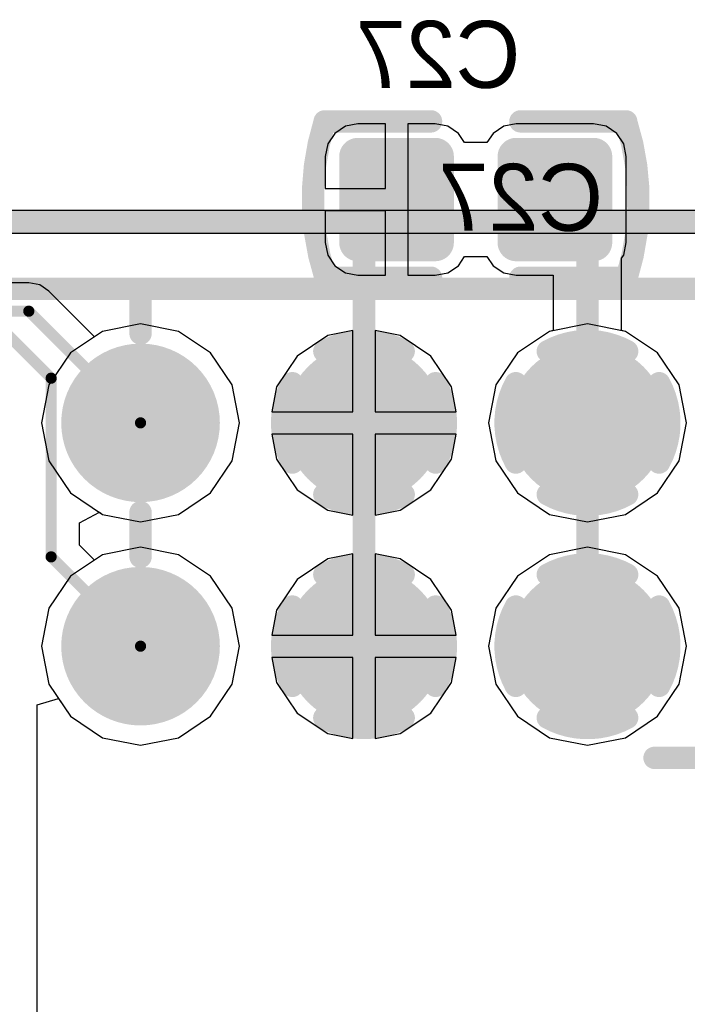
# Model space of a CAD drawing. Header units: millimetres. Extents: x 1.4 to 10.4, y 0 to 10.9.
# Tile 170 of 177: x 8.746 to 9.045, y 5.515 to 5.956. Entities that reach past the tile are written whole.
import ezdxf

# ---------------------------------------------------------------- set-up
doc = ezdxf.new("R2010")
doc.units = ezdxf.units.MM
doc.header["$MEASUREMENT"] = 0
for name, color, linetype in [('BottomLayer', 5, 'Continuous'), ('BottomOverlay', 54, 'Continuous'), ('BottomPaste', 16, 'Continuous'), ('BottomSolder', 6, 'Continuous'), ('InternalPlane1', 76, 'Continuous'), ('InternalPlane2', 16, 'Continuous'), ('Mechanical32', 56, 'Continuous'), ('TopLayer', 1, 'Continuous'), ('TopOverlay', 2, 'Continuous'), ('TopSolder', 216, 'Continuous')]:
    doc.layers.add(name, color=color, linetype=linetype)

msp = doc.modelspace()

# ---------------------------------------------------------------- linework, layer by layer
at = {"layer": 'BottomLayer'}
for p, q in [((8.89724, 5.9089), (8.89165, 5.90779)), ((8.90957, 5.9089), (8.89724, 5.9089)), ((8.90957, 5.88), (8.90957, 5.9089)), ((8.93189, 5.9089), (8.91957, 5.9089)), ((8.91957, 5.9089), (8.91957, 5.875)), ((8.93748, 5.90779), (8.93189, 5.9089)), ((8.96811, 5.9089), (8.96252, 5.90779)), ((9.00276, 5.9089), (8.96811, 5.9089)), ((9.00835, 5.90779), (9.00276, 5.9089)), ((8.88691, 5.90462), (8.88374, 5.89988)), ((8.89165, 5.90779), (8.88691, 5.90462)), ((8.94222, 5.90462), (8.93748, 5.90779)), ((8.945, 5.90047), (8.94222, 5.90462)), ((8.95778, 5.90462), (8.955, 5.90047)), ((8.96252, 5.90779), (8.95778, 5.90462)), ((9.01309, 5.90462), (9.00835, 5.90779)), ((9.01626, 5.89988), (9.01309, 5.90462)), ((8.88374, 5.89988), (8.88263, 5.89429)), ((8.955, 5.90047), (8.945, 5.90047)), ((9.01737, 5.89429), (9.01626, 5.89988)), ((8.88263, 5.89429), (8.88263, 5.88)), ((9.01737, 5.85571), (9.01737, 5.89429)), ((8.88263, 5.88), (8.90957, 5.88)), ((8.91957, 5.875), (8.91957, 5.8411)), ((8.90957, 5.87), (8.88263, 5.87)), ((8.88263, 5.87), (8.88263, 5.85571)), ((8.90957, 5.8411), (8.90957, 5.87)), ((8.88263, 5.85571), (8.88374, 5.85012)), ((9.01626, 5.85012), (9.01737, 5.85571)), ((8.88374, 5.85012), (8.88691, 5.84538)), ((8.94222, 5.84538), (8.945, 5.84953)), ((8.945, 5.84953), (8.955, 5.84953)), ((8.955, 5.84953), (8.95778, 5.84538)), ((9.01529, 5.84868), (9.01626, 5.85012)), ((9.01529, 5.81631), (9.01529, 5.84868)), ((8.88691, 5.84538), (8.89165, 5.84221)), ((8.89165, 5.84221), (8.89724, 5.8411)), ((8.93189, 5.8411), (8.93748, 5.84221)), ((8.93748, 5.84221), (8.94222, 5.84538)), ((8.95778, 5.84538), (8.96252, 5.84221)), ((8.96252, 5.84221), (8.96811, 5.8411)), ((8.89724, 5.8411), (8.90957, 5.8411)), ((8.91957, 5.8411), (8.93189, 5.8411)), ((8.96811, 5.8411), (8.98471, 5.8411)), ((8.98471, 5.8411), (8.98471, 5.81631)), ((8.78303, 5.81597), (8.76864, 5.80636)), ((8.8, 5.81935), (8.78303, 5.81597)), ((8.81697, 5.81597), (8.8, 5.81935)), ((8.83136, 5.80636), (8.81697, 5.81597)), ((8.895, 5.81631), (8.88381, 5.81409)), ((8.895, 5.78), (8.895, 5.81631)), ((8.91619, 5.81409), (8.905, 5.81631)), ((8.905, 5.81631), (8.905, 5.78)), ((8.98303, 5.81597), (8.96864, 5.80636)), ((8.98471, 5.81631), (8.98303, 5.81597)), ((9.01697, 5.81597), (9.01529, 5.81631)), ((9.03136, 5.80636), (9.01697, 5.81597)), ((8.88381, 5.81409), (8.87008, 5.80492)), ((8.92992, 5.80492), (8.91619, 5.81409)), ((8.76864, 5.80636), (8.75903, 5.79197)), ((8.84097, 5.79197), (8.83136, 5.80636)), ((8.87008, 5.80492), (8.86091, 5.79119)), ((8.93909, 5.79119), (8.92992, 5.80492)), ((8.96864, 5.80636), (8.95903, 5.79197)), ((9.04097, 5.79197), (9.03136, 5.80636)), ((8.75903, 5.79197), (8.75565, 5.775)), ((8.84435, 5.775), (8.84097, 5.79197)), ((8.86091, 5.79119), (8.85869, 5.78)), ((8.94131, 5.78), (8.93909, 5.79119)), ((8.95903, 5.79197), (8.95565, 5.775)), ((9.04435, 5.775), (9.04097, 5.79197)), ((8.85869, 5.78), (8.895, 5.78)), ((8.905, 5.78), (8.94131, 5.78)), ((8.75565, 5.775), (8.75903, 5.75803)), ((8.84097, 5.75803), (8.84435, 5.775)), ((8.95565, 5.775), (8.95903, 5.75803)), ((9.04097, 5.75803), (9.04435, 5.775)), ((8.895, 5.77), (8.85869, 5.77)), ((8.85869, 5.77), (8.86091, 5.75881)), ((8.895, 5.73369), (8.895, 5.77)), ((8.94131, 5.77), (8.905, 5.77)), ((8.905, 5.77), (8.905, 5.73369)), ((8.93909, 5.75881), (8.94131, 5.77)), ((8.75903, 5.75803), (8.76864, 5.74364)), ((8.83136, 5.74364), (8.84097, 5.75803)), ((8.86091, 5.75881), (8.87008, 5.74508)), ((8.92992, 5.74508), (8.93909, 5.75881)), ((8.95903, 5.75803), (8.96864, 5.74364)), ((9.03136, 5.74364), (9.04097, 5.75803)), ((8.87008, 5.74508), (8.88381, 5.73591)), ((8.91619, 5.73591), (8.92992, 5.74508)), ((8.76864, 5.74364), (8.78303, 5.73403)), ((8.81697, 5.73403), (8.83136, 5.74364)), ((8.96864, 5.74364), (8.98303, 5.73403)), ((9.01697, 5.73403), (9.03136, 5.74364)), ((8.78303, 5.73403), (8.8, 5.73065)), ((8.8, 5.73065), (8.81697, 5.73403)), ((8.88381, 5.73591), (8.895, 5.73369)), ((8.905, 5.73369), (8.91619, 5.73591)), ((8.98303, 5.73403), (9, 5.73065)), ((9, 5.73065), (9.01697, 5.73403)), ((8.8, 5.71935), (8.78303, 5.71597)), ((8.81697, 5.71597), (8.8, 5.71935)), ((9, 5.71935), (8.98303, 5.71597)), ((9.01697, 5.71597), (9, 5.71935)), ((8.78303, 5.71597), (8.76864, 5.70636)), ((8.83136, 5.70636), (8.81697, 5.71597)), ((8.88381, 5.71409), (8.87008, 5.70492)), ((8.895, 5.71631), (8.88381, 5.71409)), ((8.895, 5.68), (8.895, 5.71631)), ((8.91619, 5.71409), (8.905, 5.71631)), ((8.905, 5.71631), (8.905, 5.68)), ((8.92992, 5.70492), (8.91619, 5.71409)), ((8.98303, 5.71597), (8.96864, 5.70636)), ((9.03136, 5.70636), (9.01697, 5.71597)), ((8.76864, 5.70636), (8.75903, 5.69197)), ((8.84097, 5.69197), (8.83136, 5.70636)), ((8.96864, 5.70636), (8.95903, 5.69197)), ((9.04097, 5.69197), (9.03136, 5.70636)), ((8.87008, 5.70492), (8.86091, 5.69119)), ((8.93909, 5.69119), (8.92992, 5.70492)), ((8.75903, 5.69197), (8.75565, 5.675)), ((8.84435, 5.675), (8.84097, 5.69197)), ((8.95903, 5.69197), (8.95565, 5.675)), ((9.04435, 5.675), (9.04097, 5.69197)), ((8.86091, 5.69119), (8.85869, 5.68)), ((8.94131, 5.68), (8.93909, 5.69119)), ((8.85869, 5.68), (8.895, 5.68)), ((8.905, 5.68), (8.94131, 5.68)), ((8.75565, 5.675), (8.75903, 5.65803)), ((8.84097, 5.65803), (8.84435, 5.675)), ((8.95565, 5.675), (8.95903, 5.65803)), ((9.04097, 5.65803), (9.04435, 5.675)), ((8.895, 5.67), (8.85869, 5.67)), ((8.85869, 5.67), (8.86091, 5.65881)), ((8.895, 5.63369), (8.895, 5.67)), ((8.94131, 5.67), (8.905, 5.67)), ((8.905, 5.67), (8.905, 5.63369)), ((8.93909, 5.65881), (8.94131, 5.67)), ((8.75903, 5.65803), (8.76864, 5.64364)), ((8.83136, 5.64364), (8.84097, 5.65803)), ((8.86091, 5.65881), (8.87008, 5.64508)), ((8.92992, 5.64508), (8.93909, 5.65881)), ((8.95903, 5.65803), (8.96864, 5.64364)), ((9.03136, 5.64364), (9.04097, 5.65803)), ((8.76864, 5.64364), (8.78303, 5.63403)), ((8.81697, 5.63403), (8.83136, 5.64364)), ((8.87008, 5.64508), (8.88381, 5.63591)), ((8.91619, 5.63591), (8.92992, 5.64508)), ((8.96864, 5.64364), (8.98303, 5.63403)), ((9.01697, 5.63403), (9.03136, 5.64364)), ((8.88381, 5.63591), (8.895, 5.63369)), ((8.905, 5.63369), (8.91619, 5.63591)), ((8.78303, 5.63403), (8.8, 5.63065)), ((8.8, 5.63065), (8.81697, 5.63403)), ((8.98303, 5.63403), (9, 5.63065)), ((9, 5.63065), (9.01697, 5.63403))]:
    msp.add_line(p, q, dxfattribs=at)
for points, const_width in [([(8.89508, 5.89429, 1), (8.89941, 5.89429, 1)], 0.00433), ([(8.92972, 5.89429, 1), (8.93405, 5.89429, 1)], 0.00433), ([(8.96594, 5.89429, 1), (8.97028, 5.89429, 1)], 0.00433), ([(9.00059, 5.89429, 1), (9.00492, 5.89429, 1)], 0.00433), ([(8.91207, 5.875, 1), (8.91707, 5.875, 1)], 0.005), ([(8.98293, 5.875, 1), (8.98793, 5.875, 1)], 0.005), ([(8.8975, 5.86043, 1), (8.9025, 5.86043, 1)], 0.005), ([(8.8975, 5.86043, 1), (8.9025, 5.86043, 1)], 0.005), ([(8.9975, 5.86043, 1), (9.0025, 5.86043, 1)], 0.005), ([(8.9975, 5.86043, 1), (9.0025, 5.86043, 1)], 0.005), ([(8.89508, 5.85571, 1), (8.89941, 5.85571, 1)], 0.00433), ([(8.92972, 5.85571, 1), (8.93405, 5.85571, 1)], 0.00433), ([(8.96594, 5.85571, 1), (8.97028, 5.85571, 1)], 0.00433), ([(9.00059, 5.85571, 1), (9.00492, 5.85571, 1)], 0.00433), ([(8.78425, 5.775, 1), (8.81575, 5.775, 1)], 0.0315), ([(8.88425, 5.775, 1), (8.91575, 5.775, 1)], 0.0315), ([(8.98425, 5.775, 1), (9.01575, 5.775, 1)], 0.0315), ([(8.8975, 5.775, 1), (8.9025, 5.775, 1)], 0.005), ([(8.9975, 5.775, 1), (9.0025, 5.775, 1)], 0.005), ([(8.78425, 5.675, 1), (8.81575, 5.675, 1)], 0.0315), ([(8.88425, 5.675, 1), (8.91575, 5.675, 1)], 0.0315), ([(8.98425, 5.675, 1), (9.01575, 5.675, 1)], 0.0315)]:
    msp.add_lwpolyline(points, format="xyb", close=True, dxfattribs=dict(at, const_width=const_width))
at = {"layer": 'BottomLayer', "const_width": 0.01}
for points in [[(8.9, 5.86043), (8.91457, 5.875)], [(8.98543, 5.875), (9, 5.86043)], [(8.9, 5.775), (8.9, 5.86043)], [(9, 5.775), (9, 5.86043)]]:
    msp.add_lwpolyline(points, dxfattribs=at)
at = {"layer": 'BottomLayer'}
for points in [[(8.93189, 5.89862), (8.89724, 5.89862), (8.93189, 5.85138), (8.89724, 5.85138)], [(9.00276, 5.89862), (8.96811, 5.89862), (9.00276, 5.85138), (8.96811, 5.85138)], [(8.93622, 5.89429), (8.89291, 5.89429), (8.93622, 5.85571), (8.89291, 5.85571)], [(9.00709, 5.89429), (8.96378, 5.89429), (9.00709, 5.85571), (8.96378, 5.85571)]]:
    msp.add_solid(points, dxfattribs=at)
at = {"layer": 'BottomOverlay', "const_width": 0.01}
for points in [[(8.88267, 5.84024, -0.154963), (8.88239, 5.90985)], [(9.01733, 5.90976, -0.154963), (9.0176, 5.84015)]]:
    msp.add_lwpolyline(points, format="xyb", dxfattribs=at)
for points in [[(8.88239, 5.91), (8.93, 5.91)], [(8.97, 5.91), (9.01733, 5.91)], [(8.88267, 5.84), (8.93, 5.84)], [(8.97, 5.84), (9.0176, 5.84)]]:
    msp.add_lwpolyline(points, dxfattribs=at)
at = {"layer": 'BottomOverlay', "const_width": 0.005}
for points in [[(8.87989, 5.91, 1), (8.88489, 5.91, 1)], [(8.87989, 5.90985, 1), (8.88489, 5.90985, 1)], [(8.9275, 5.91, 1), (8.9325, 5.91, 1)], [(8.9675, 5.91, 1), (8.9725, 5.91, 1)], [(9.01483, 5.91, 1), (9.01983, 5.91, 1)], [(9.01483, 5.90976, 1), (9.01983, 5.90976, 1)], [(8.88017, 5.84024, 1), (8.88517, 5.84024, 1)], [(8.88017, 5.84, 1), (8.88517, 5.84, 1)], [(8.9275, 5.84, 1), (8.9325, 5.84, 1)], [(8.9675, 5.84, 1), (8.9725, 5.84, 1)], [(9.0151, 5.84015, 1), (9.0201, 5.84015, 1)], [(9.0151, 5.84, 1), (9.0201, 5.84, 1)]]:
    msp.add_lwpolyline(points, format="xyb", close=True, dxfattribs=at)
at = {"layer": 'BottomPaste', "const_width": 0.00433}
for points in [[(8.89508, 5.89429, 1), (8.89941, 5.89429, 1)], [(8.92972, 5.89429, 1), (8.93405, 5.89429, 1)], [(8.96594, 5.89429, 1), (8.97028, 5.89429, 1)], [(9.00059, 5.89429, 1), (9.00492, 5.89429, 1)], [(8.89508, 5.85571, 1), (8.89941, 5.85571, 1)], [(8.92972, 5.85571, 1), (8.93405, 5.85571, 1)], [(8.96594, 5.85571, 1), (8.97028, 5.85571, 1)], [(9.00059, 5.85571, 1), (9.00492, 5.85571, 1)]]:
    msp.add_lwpolyline(points, format="xyb", close=True, dxfattribs=at)
at = {"layer": 'BottomPaste'}
for points in [[(8.93189, 5.89862), (8.89724, 5.89862), (8.93189, 5.85138), (8.89724, 5.85138)], [(9.00276, 5.89862), (8.96811, 5.89862), (9.00276, 5.85138), (8.96811, 5.85138)], [(8.93622, 5.89429), (8.89291, 5.89429), (8.93622, 5.85571), (8.89291, 5.85571)], [(9.00709, 5.89429), (8.96378, 5.89429), (9.00709, 5.85571), (8.96378, 5.85571)]]:
    msp.add_solid(points, dxfattribs=at)
at = {"layer": 'BottomSolder'}
for points, const_width in [([(8.89308, 5.89429, 1), (8.90141, 5.89429, 1)], 0.00833), ([(8.92772, 5.89429, 1), (8.93605, 5.89429, 1)], 0.00833), ([(8.96394, 5.89429, 1), (8.97228, 5.89429, 1)], 0.00833), ([(8.99859, 5.89429, 1), (9.00692, 5.89429, 1)], 0.00833), ([(8.89308, 5.85571, 1), (8.90141, 5.85571, 1)], 0.00833), ([(8.92772, 5.85571, 1), (8.93605, 5.85571, 1)], 0.00833), ([(8.96394, 5.85571, 1), (8.97228, 5.85571, 1)], 0.00833), ([(8.99859, 5.85571, 1), (9.00692, 5.85571, 1)], 0.00833), ([(8.78225, 5.775, 1), (8.81775, 5.775, 1)], 0.0355), ([(8.88225, 5.775, 1), (8.91775, 5.775, 1)], 0.0355), ([(8.98225, 5.775, 1), (9.01775, 5.775, 1)], 0.0355), ([(8.78225, 5.675, 1), (8.81775, 5.675, 1)], 0.0355), ([(8.88225, 5.675, 1), (8.91775, 5.675, 1)], 0.0355), ([(8.98225, 5.675, 1), (9.01775, 5.675, 1)], 0.0355)]:
    msp.add_lwpolyline(points, format="xyb", close=True, dxfattribs=dict(at, const_width=const_width))
for points in [[(8.93189, 5.90262), (8.89724, 5.90262), (8.93189, 5.84738), (8.89724, 5.84738)], [(9.00276, 5.90262), (8.96811, 5.90262), (9.00276, 5.84738), (8.96811, 5.84738)], [(8.94022, 5.89429), (8.88891, 5.89429), (8.94022, 5.85571), (8.88891, 5.85571)], [(9.01109, 5.89429), (8.95978, 5.89429), (9.01109, 5.85571), (8.95978, 5.85571)]]:
    msp.add_solid(points, dxfattribs=at)
at = {"layer": 'InternalPlane1', "const_width": 0.01}
for points in [[(8.88223, 5.80706, -0.258618), (8.91777, 5.80706)], [(8.86794, 5.75723, -0.258618), (8.86794, 5.79277)], [(8.93206, 5.79277, -0.258618), (8.93206, 5.75723)], [(8.91777, 5.74294, -0.258618), (8.88223, 5.74294)], [(8.88223, 5.70706, -0.258618), (8.91777, 5.70706)], [(8.86794, 5.65723, -0.258618), (8.86794, 5.69277)], [(8.93206, 5.69277, -0.258618), (8.93206, 5.65723)], [(8.91777, 5.64294, -0.258618), (8.88223, 5.64294)]]:
    msp.add_lwpolyline(points, format="xyb", dxfattribs=at)
at = {"layer": 'InternalPlane1'}
for points, const_width in [([(8.87973, 5.80706, 1), (8.88473, 5.80706, 1)], 0.005), ([(8.91527, 5.80706, 1), (8.92027, 5.80706, 1)], 0.005), ([(8.78417, 5.775, 1), (8.81583, 5.775, 1)], 0.03165), ([(8.98417, 5.775, 1), (9.01583, 5.775, 1)], 0.03165), ([(8.86544, 5.79277, 1), (8.87044, 5.79277, 1)], 0.005), ([(8.92956, 5.79277, 1), (8.93456, 5.79277, 1)], 0.005), ([(8.86544, 5.75723, 1), (8.87044, 5.75723, 1)], 0.005), ([(8.92956, 5.75723, 1), (8.93456, 5.75723, 1)], 0.005), ([(8.87973, 5.74294, 1), (8.88473, 5.74294, 1)], 0.005), ([(8.91527, 5.74294, 1), (8.92027, 5.74294, 1)], 0.005), ([(8.87973, 5.70706, 1), (8.88473, 5.70706, 1)], 0.005), ([(8.91527, 5.70706, 1), (8.92027, 5.70706, 1)], 0.005), ([(8.78417, 5.675, 1), (8.81583, 5.675, 1)], 0.03165), ([(8.98417, 5.675, 1), (9.01583, 5.675, 1)], 0.03165), ([(8.86544, 5.69277, 1), (8.87044, 5.69277, 1)], 0.005), ([(8.92956, 5.69277, 1), (8.93456, 5.69277, 1)], 0.005), ([(8.86544, 5.65723, 1), (8.87044, 5.65723, 1)], 0.005), ([(8.92956, 5.65723, 1), (8.93456, 5.65723, 1)], 0.005), ([(8.87973, 5.64294, 1), (8.88473, 5.64294, 1)], 0.005), ([(8.91527, 5.64294, 1), (8.92027, 5.64294, 1)], 0.005)]:
    msp.add_lwpolyline(points, format="xyb", close=True, dxfattribs=dict(at, const_width=const_width))
at = {"layer": 'InternalPlane2'}
for p, q in [((9.07, 5.8701), (7.58, 5.8701)), ((8.4451, 5.8599), (9.06789, 5.8599))]:
    msp.add_line(p, q, dxfattribs=at)
at = {"layer": 'InternalPlane2', "const_width": 0.01}
msp.add_lwpolyline([(7.58, 5.865), (9.07, 5.865)], dxfattribs=at)
for points in [[(8.98223, 5.80706, -0.258618), (9.01777, 5.80706)], [(8.96794, 5.75723, -0.258618), (8.96794, 5.79277)], [(9.03206, 5.79277, -0.258618), (9.03206, 5.75723)], [(9.01777, 5.74294, -0.258618), (8.98223, 5.74294)], [(8.98223, 5.70706, -0.258618), (9.01777, 5.70706)], [(8.96794, 5.65723, -0.258618), (8.96794, 5.69277)], [(9.03206, 5.69277, -0.258618), (9.03206, 5.65723)], [(9.01777, 5.64294, -0.258618), (8.98223, 5.64294)]]:
    msp.add_lwpolyline(points, format="xyb", dxfattribs=at)
at = {"layer": 'InternalPlane2'}
for points, const_width in [([(8.97973, 5.80706, 1), (8.98473, 5.80706, 1)], 0.005), ([(9.01527, 5.80706, 1), (9.02027, 5.80706, 1)], 0.005), ([(8.78417, 5.775, 1), (8.81583, 5.775, 1)], 0.03165), ([(8.88417, 5.775, 1), (8.91583, 5.775, 1)], 0.03165), ([(8.96544, 5.79277, 1), (8.97044, 5.79277, 1)], 0.005), ([(9.02956, 5.79277, 1), (9.03456, 5.79277, 1)], 0.005), ([(8.96544, 5.75723, 1), (8.97044, 5.75723, 1)], 0.005), ([(9.02956, 5.75723, 1), (9.03456, 5.75723, 1)], 0.005), ([(8.97973, 5.74294, 1), (8.98473, 5.74294, 1)], 0.005), ([(9.01527, 5.74294, 1), (9.02027, 5.74294, 1)], 0.005), ([(8.97973, 5.70706, 1), (8.98473, 5.70706, 1)], 0.005), ([(9.01527, 5.70706, 1), (9.02027, 5.70706, 1)], 0.005), ([(8.78417, 5.675, 1), (8.81583, 5.675, 1)], 0.03165), ([(8.88417, 5.675, 1), (8.91583, 5.675, 1)], 0.03165), ([(8.96544, 5.69277, 1), (8.97044, 5.69277, 1)], 0.005), ([(9.02956, 5.69277, 1), (9.03456, 5.69277, 1)], 0.005), ([(8.96544, 5.65723, 1), (8.97044, 5.65723, 1)], 0.005), ([(9.02956, 5.65723, 1), (9.03456, 5.65723, 1)], 0.005), ([(8.97973, 5.64294, 1), (8.98473, 5.64294, 1)], 0.005), ([(9.01527, 5.64294, 1), (9.02027, 5.64294, 1)], 0.005)]:
    msp.add_lwpolyline(points, format="xyb", close=True, dxfattribs=dict(at, const_width=const_width))
at = {"layer": 'TopLayer'}
for p, q in [((8.75, 5.83774), (8.58, 5.83774)), ((8.75488, 5.83677), (8.75, 5.83774)), ((8.75901, 5.83401), (8.75488, 5.83677)), ((8.77945, 5.81358), (8.75901, 5.83401)), ((8.78303, 5.81597), (8.77945, 5.81358)), ((8.8, 5.81935), (8.78303, 5.81597)), ((8.81697, 5.81597), (8.8, 5.81935)), ((8.83136, 5.80636), (8.81697, 5.81597)), ((8.895, 5.81631), (8.88381, 5.81409)), ((8.895, 5.78), (8.895, 5.81631)), ((8.91619, 5.81409), (8.905, 5.81631)), ((8.905, 5.81631), (8.905, 5.78)), ((8.98303, 5.81597), (8.96864, 5.80636)), ((9, 5.81935), (8.98303, 5.81597)), ((9.01697, 5.81597), (9, 5.81935)), ((9.03136, 5.80636), (9.01697, 5.81597)), ((8.88381, 5.81409), (8.87008, 5.80492)), ((8.92992, 5.80492), (8.91619, 5.81409)), ((8.84097, 5.79197), (8.83136, 5.80636)), ((8.87008, 5.80492), (8.86091, 5.79119)), ((8.93909, 5.79119), (8.92992, 5.80492)), ((8.96864, 5.80636), (8.95903, 5.79197)), ((9.04097, 5.79197), (9.03136, 5.80636)), ((8.84435, 5.775), (8.84097, 5.79197)), ((8.86091, 5.79119), (8.85869, 5.78)), ((8.94131, 5.78), (8.93909, 5.79119)), ((8.95903, 5.79197), (8.95565, 5.775)), ((9.04435, 5.775), (9.04097, 5.79197)), ((8.85869, 5.78), (8.895, 5.78)), ((8.905, 5.78), (8.94131, 5.78)), ((8.84097, 5.75803), (8.84435, 5.775)), ((8.95565, 5.775), (8.95903, 5.75803)), ((9.04097, 5.75803), (9.04435, 5.775)), ((8.895, 5.77), (8.85869, 5.77)), ((8.85869, 5.77), (8.86091, 5.75881)), ((8.895, 5.73369), (8.895, 5.77)), ((8.94131, 5.77), (8.905, 5.77)), ((8.905, 5.77), (8.905, 5.73369)), ((8.93909, 5.75881), (8.94131, 5.77)), ((8.83136, 5.74364), (8.84097, 5.75803)), ((8.86091, 5.75881), (8.87008, 5.74508)), ((8.92992, 5.74508), (8.93909, 5.75881)), ((8.95903, 5.75803), (8.96864, 5.74364)), ((9.03136, 5.74364), (9.04097, 5.75803)), ((8.87008, 5.74508), (8.88381, 5.73591)), ((8.91619, 5.73591), (8.92992, 5.74508)), ((8.81697, 5.73403), (8.83136, 5.74364)), ((8.96864, 5.74364), (8.98303, 5.73403)), ((9.01697, 5.73403), (9.03136, 5.74364)), ((8.77274, 5.73029), (8.78156, 5.73501)), ((8.78156, 5.73501), (8.78303, 5.73403)), ((8.78303, 5.73403), (8.8, 5.73065)), ((8.8, 5.73065), (8.81697, 5.73403)), ((8.88381, 5.73591), (8.895, 5.73369)), ((8.905, 5.73369), (8.91619, 5.73591)), ((8.98303, 5.73403), (9, 5.73065)), ((9, 5.73065), (9.01697, 5.73403)), ((8.77274, 5.72028), (8.77274, 5.73029)), ((8.77945, 5.71358), (8.77274, 5.72028)), ((8.8, 5.71935), (8.78303, 5.71597)), ((8.81697, 5.71597), (8.8, 5.71935)), ((9, 5.71935), (8.98303, 5.71597)), ((9.01697, 5.71597), (9, 5.71935)), ((8.78303, 5.71597), (8.77945, 5.71358)), ((8.83136, 5.70636), (8.81697, 5.71597)), ((8.88381, 5.71409), (8.87008, 5.70492)), ((8.895, 5.71631), (8.88381, 5.71409)), ((8.895, 5.68), (8.895, 5.71631)), ((8.91619, 5.71409), (8.905, 5.71631)), ((8.905, 5.71631), (8.905, 5.68)), ((8.92992, 5.70492), (8.91619, 5.71409)), ((8.98303, 5.71597), (8.96864, 5.70636)), ((9.03136, 5.70636), (9.01697, 5.71597)), ((8.84097, 5.69197), (8.83136, 5.70636)), ((8.96864, 5.70636), (8.95903, 5.69197)), ((9.04097, 5.69197), (9.03136, 5.70636)), ((8.87008, 5.70492), (8.86091, 5.69119)), ((8.93909, 5.69119), (8.92992, 5.70492)), ((8.84435, 5.675), (8.84097, 5.69197)), ((8.95903, 5.69197), (8.95565, 5.675)), ((9.04435, 5.675), (9.04097, 5.69197)), ((8.86091, 5.69119), (8.85869, 5.68)), ((8.94131, 5.68), (8.93909, 5.69119)), ((8.85869, 5.68), (8.895, 5.68)), ((8.905, 5.68), (8.94131, 5.68)), ((8.84097, 5.65803), (8.84435, 5.675)), ((8.95565, 5.675), (8.95903, 5.65803)), ((9.04097, 5.65803), (9.04435, 5.675)), ((8.895, 5.67), (8.85869, 5.67)), ((8.85869, 5.67), (8.86091, 5.65881)), ((8.895, 5.63369), (8.895, 5.67)), ((8.94131, 5.67), (8.905, 5.67)), ((8.905, 5.67), (8.905, 5.63369)), ((8.93909, 5.65881), (8.94131, 5.67)), ((8.83136, 5.64364), (8.84097, 5.65803)), ((8.86091, 5.65881), (8.87008, 5.64508)), ((8.92992, 5.64508), (8.93909, 5.65881)), ((8.95903, 5.65803), (8.96864, 5.64364)), ((9.03136, 5.64364), (9.04097, 5.65803)), ((8.75374, 5.64871), (8.76331, 5.65161)), ((8.75374, 5.17928), (8.75374, 5.64871)), ((8.76331, 5.65161), (8.76864, 5.64364)), ((8.76864, 5.64364), (8.78303, 5.63403)), ((8.81697, 5.63403), (8.83136, 5.64364)), ((8.87008, 5.64508), (8.88381, 5.63591)), ((8.91619, 5.63591), (8.92992, 5.64508)), ((8.96864, 5.64364), (8.98303, 5.63403)), ((9.01697, 5.63403), (9.03136, 5.64364)), ((8.88381, 5.63591), (8.895, 5.63369)), ((8.905, 5.63369), (8.91619, 5.63591)), ((8.78303, 5.63403), (8.8, 5.63065)), ((8.8, 5.63065), (8.81697, 5.63403)), ((8.98303, 5.63403), (9, 5.63065)), ((9, 5.63065), (9.01697, 5.63403))]:
    msp.add_line(p, q, dxfattribs=at)
at = {"layer": 'TopLayer', "const_width": 0.005}
for points in [[(8.58, 5.825), (8.75, 5.825)], [(8.75, 5.825), (8.8, 5.775)], [(8.74, 5.815), (8.76, 5.795)], [(8.76, 5.715), (8.76, 5.795)], [(8.76, 5.715), (8.8, 5.675)]]:
    msp.add_lwpolyline(points, dxfattribs=at)
at = {"layer": 'TopLayer'}
for points, const_width in [([(8.74875, 5.825, 1), (8.75125, 5.825, 1)], 0.0025), ([(8.74875, 5.825, 1), (8.75125, 5.825, 1)], 0.0025), ([(8.78425, 5.775, 1), (8.81575, 5.775, 1)], 0.0315), ([(8.88425, 5.775, 1), (8.91575, 5.775, 1)], 0.0315), ([(8.98425, 5.775, 1), (9.01575, 5.775, 1)], 0.0315), ([(8.75875, 5.795, 1), (8.76125, 5.795, 1)], 0.0025), ([(8.75875, 5.795, 1), (8.76125, 5.795, 1)], 0.0025), ([(8.79875, 5.775, 1), (8.80125, 5.775, 1)], 0.0025), ([(8.75875, 5.715, 1), (8.76125, 5.715, 1)], 0.0025), ([(8.75875, 5.715, 1), (8.76125, 5.715, 1)], 0.0025), ([(8.78425, 5.675, 1), (8.81575, 5.675, 1)], 0.0315), ([(8.88425, 5.675, 1), (8.91575, 5.675, 1)], 0.0315), ([(8.98425, 5.675, 1), (9.01575, 5.675, 1)], 0.0315), ([(8.79875, 5.675, 1), (8.80125, 5.675, 1)], 0.0025)]:
    msp.add_lwpolyline(points, format="xyb", close=True, dxfattribs=dict(at, const_width=const_width))
at = {"layer": 'TopOverlay', "const_width": 0.01}
for points in [[(8.44, 5.835), (9.06, 5.835)], [(8.8, 5.815), (8.8, 5.835)], [(8.9, 5.815), (8.9, 5.835)], [(9, 5.815), (9, 5.835)], [(8.8, 5.715), (8.8, 5.735)], [(8.9, 5.715), (8.9, 5.735)], [(9, 5.715), (9, 5.735)], [(9.03, 5.625), (9.05, 5.625)]]:
    msp.add_lwpolyline(points, dxfattribs=at)
at = {"layer": 'TopOverlay', "const_width": 0.005}
for points in [[(8.7975, 5.835, 1), (8.8025, 5.835, 1)], [(8.8975, 5.835, 1), (8.9025, 5.835, 1)], [(8.9975, 5.835, 1), (9.0025, 5.835, 1)], [(8.7975, 5.815, 1), (8.8025, 5.815, 1)], [(8.8975, 5.815, 1), (8.9025, 5.815, 1)], [(8.9975, 5.815, 1), (9.0025, 5.815, 1)], [(8.7975, 5.735, 1), (8.8025, 5.735, 1)], [(8.8975, 5.735, 1), (8.9025, 5.735, 1)], [(8.9975, 5.735, 1), (9.0025, 5.735, 1)], [(8.7975, 5.715, 1), (8.8025, 5.715, 1)], [(8.8975, 5.715, 1), (8.9025, 5.715, 1)], [(8.9975, 5.715, 1), (9.0025, 5.715, 1)], [(9.0275, 5.625, 1), (9.0325, 5.625, 1)]]:
    msp.add_lwpolyline(points, format="xyb", close=True, dxfattribs=at)
at = {"layer": 'TopSolder', "const_width": 0.0355}
for points in [[(8.78225, 5.775, 1), (8.81775, 5.775, 1)], [(8.88225, 5.775, 1), (8.91775, 5.775, 1)], [(8.98225, 5.775, 1), (9.01775, 5.775, 1)], [(8.78225, 5.675, 1), (8.81775, 5.675, 1)], [(8.88225, 5.675, 1), (8.91775, 5.675, 1)], [(8.98225, 5.675, 1), (9.01775, 5.675, 1)]]:
    msp.add_lwpolyline(points, format="xyb", close=True, dxfattribs=at)

# ---------------------------------------------------------------- texts
at = {"layer": 'BottomOverlay', "text_generation_flag": 2}
msp.add_text('C27', height=0.03, rotation=360, dxfattribs=at).set_placement((8.97, 5.925))
at = {"layer": 'Mechanical32', "text_generation_flag": 2}
msp.add_text('C27', height=0.03, rotation=360, dxfattribs=at).set_placement((9.007, 5.861))

doc.saveas('drawing.dxf')
